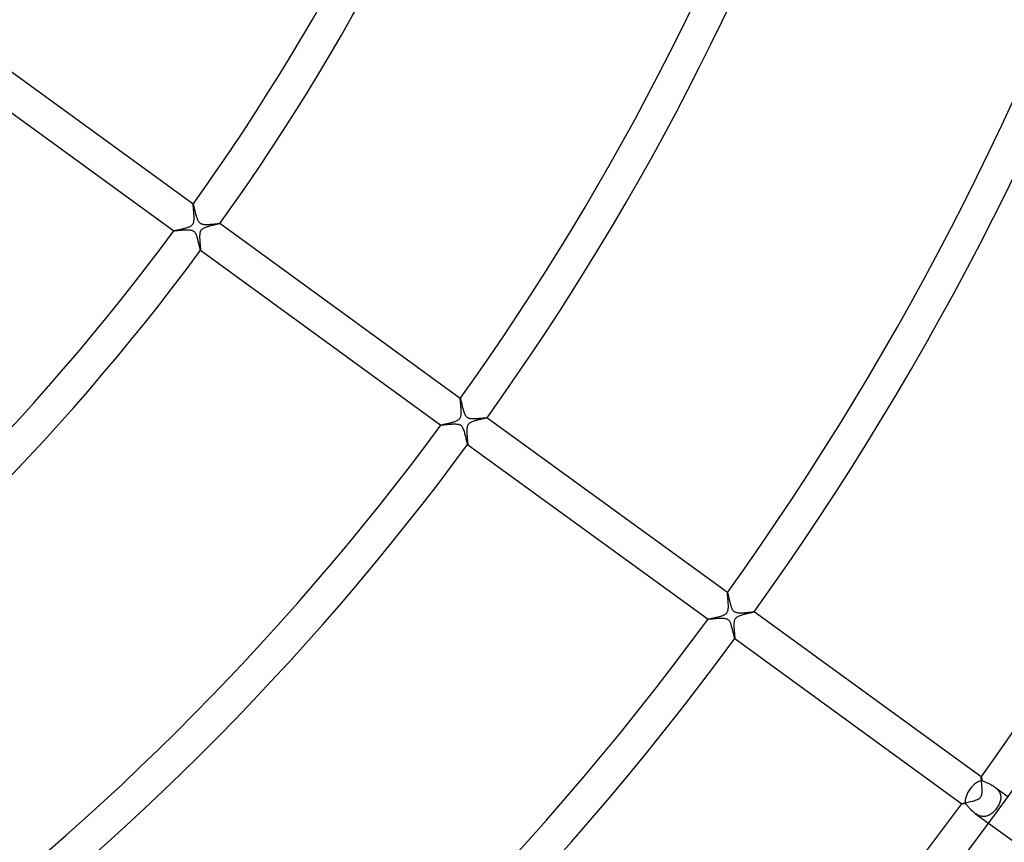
# Model space of a CAD drawing. Header units: millimetres. Extents: x -660 to 660, y -630 to 630.
# Tile 71 of 131: x 205 to 324, y -239 to -139. Entities that reach past the tile are written whole.
import ezdxf

# ---------------------------------------------------------------- set-up
doc = ezdxf.new("R2010")
doc.units = ezdxf.units.MM
doc.layers.add('HIDDEN', color=7, linetype='Continuous')
doc.layers.add('THICK', color=7, linetype='Continuous')

msp = doc.modelspace()

# ---------------------------------------------------------------- linework, layer by layer
at = {"layer": 'HIDDEN'}
for p, q in [((226.08, -161.78), (226.08, -161.78)), ((226.08, -161.78), (226.08, -161.78)), ((226.08, -161.78), (226.08, -161.78)), ((226.08, -161.78), (226.08, -161.78)), ((226.08, -161.78), (226.08, -161.78)), ((226.08, -161.78), (226.08, -161.78)), ((226.08, -161.78), (226.08, -161.79)), ((226.08, -161.79), (226.09, -161.82)), ((226.09, -161.82), (226.1, -161.85)), ((226.1, -161.85), (226.12, -161.9)), ((226.12, -161.9), (226.13, -161.95)), ((226.13, -161.95), (226.15, -162.02)), ((226.15, -162.02), (226.16, -162.1)), ((226.16, -162.1), (226.18, -162.18)), ((226.18, -162.18), (226.2, -162.27)), ((226.2, -162.27), (226.23, -162.37)), ((226.23, -162.37), (226.25, -162.47)), ((226.25, -162.47), (226.27, -162.58)), ((226.27, -162.58), (226.3, -162.68)), ((226.3, -162.68), (226.33, -162.8)), ((226.33, -162.8), (226.35, -162.91)), ((226.35, -162.91), (226.38, -163.02)), ((226.38, -163.02), (226.41, -163.13)), ((226.41, -163.13), (226.45, -163.24)), ((226.45, -163.24), (226.48, -163.35)), ((226.48, -163.35), (226.51, -163.45)), ((226.51, -163.45), (226.55, -163.55)), ((226.55, -163.55), (226.59, -163.65)), ((226.59, -163.65), (226.63, -163.74)), ((226.63, -163.74), (226.67, -163.81)), ((226.67, -163.81), (226.71, -163.88)), ((226.71, -163.88), (226.75, -163.94)), ((226.75, -163.94), (226.79, -163.98)), ((226.79, -163.98), (226.83, -164.02)), ((226.83, -164.02), (226.86, -164.05)), ((226.86, -164.05), (226.91, -164.09)), ((226.91, -164.09), (226.95, -164.11)), ((226.95, -164.11), (227, -164.14)), ((227, -164.14), (227.05, -164.16)), ((227.05, -164.16), (227.11, -164.18)), ((227.11, -164.18), (227.19, -164.2)), ((227.19, -164.2), (227.28, -164.22)), ((227.28, -164.22), (227.38, -164.23)), ((227.38, -164.23), (227.48, -164.24)), ((227.48, -164.24), (227.59, -164.24)), ((227.59, -164.24), (227.7, -164.24)), ((227.7, -164.24), (227.82, -164.24)), ((227.82, -164.24), (227.94, -164.24)), ((227.94, -164.24), (228.06, -164.23)), ((228.06, -164.23), (228.18, -164.22)), ((228.18, -164.22), (228.3, -164.21)), ((228.3, -164.21), (228.41, -164.2)), ((228.41, -164.2), (228.53, -164.19)), ((228.53, -164.19), (228.64, -164.18)), ((228.64, -164.18), (228.75, -164.17)), ((228.75, -164.17), (228.85, -164.16)), ((228.85, -164.16), (228.94, -164.15)), ((228.94, -164.15), (229.03, -164.14)), ((229.03, -164.14), (229.11, -164.14)), ((229.11, -164.14), (229.17, -164.13)), ((229.17, -164.13), (229.23, -164.13)), ((229.23, -164.13), (229.27, -164.13)), ((229.27, -164.13), (229.3, -164.13)), ((229.3, -164.13), (229.31, -164.13)), ((229.31, -164.13), (229.31, -164.13)), ((229.31, -164.13), (229.31, -164.13)), ((229.31, -164.13), (229.31, -164.13)), ((229.31, -164.13), (229.31, -164.13)), ((229.31, -164.13), (229.31, -164.13)), ((229.31, -164.13), (229.31, -164.14)), ((223.73, -165.02), (223.73, -165.02)), ((223.73, -165.02), (223.73, -165.02)), ((223.73, -165.02), (223.73, -165.02)), ((223.73, -165.02), (223.73, -165.02)), ((223.73, -165.02), (223.73, -165.02)), ((223.73, -165.02), (223.73, -165.02)), ((223.74, -165.02), (223.73, -165.02)), ((223.76, -165.02), (223.74, -165.02)), ((223.79, -165.02), (223.76, -165.02)), ((223.83, -165.02), (223.79, -165.02)), ((223.87, -165.02), (223.83, -165.02)), ((223.93, -165.01), (223.87, -165.02)), ((223.99, -165.01), (223.93, -165.01)), ((224.06, -165), (223.99, -165.01)), ((224.14, -165), (224.06, -165)), ((224.22, -164.99), (224.14, -165)), ((224.3, -164.98), (224.22, -164.99)), ((224.39, -164.97), (224.3, -164.98)), ((224.49, -164.97), (224.39, -164.97)), ((224.58, -164.96), (224.49, -164.97)), ((224.68, -164.95), (224.58, -164.96)), ((224.79, -164.94), (224.68, -164.95)), ((224.89, -164.93), (224.79, -164.94)), ((225, -164.93), (224.89, -164.93)), ((225.1, -164.92), (225, -164.93)), ((225.2, -164.92), (225.1, -164.92)), ((225.3, -164.92), (225.2, -164.92)), ((225.4, -164.92), (225.3, -164.92)), ((225.49, -164.92), (225.4, -164.92)), ((225.58, -164.92), (225.49, -164.92)), ((225.67, -164.93), (225.58, -164.92)), ((225.76, -164.94), (225.67, -164.93)), ((225.85, -164.95), (225.76, -164.94)), ((225.94, -164.98), (225.85, -164.95)), ((226.02, -165.01), (225.94, -164.98)), ((226.09, -165.04), (226.02, -165.01)), ((226.16, -165.08), (226.09, -165.04)), ((226.22, -165.13), (226.16, -165.08)), ((226.28, -165.19), (226.22, -165.13)), ((226.33, -165.27), (226.28, -165.19)), ((226.38, -165.35), (226.33, -165.27)), ((226.43, -165.44), (226.38, -165.35)), ((226.47, -165.53), (226.43, -165.44)), ((226.51, -165.63), (226.47, -165.53)), ((226.54, -165.73), (226.51, -165.63)), ((226.58, -165.84), (226.54, -165.73)), ((226.61, -165.95), (226.58, -165.84)), ((226.64, -166.06), (226.61, -165.95)), ((226.67, -166.18), (226.64, -166.06)), ((226.7, -166.29), (226.67, -166.18)), ((226.73, -166.41), (226.7, -166.29)), ((226.76, -166.53), (226.73, -166.41)), ((226.78, -166.64), (226.76, -166.53)), ((226.81, -166.75), (226.78, -166.64)), ((226.83, -166.85), (226.81, -166.75)), ((226.85, -166.95), (226.83, -166.85)), ((226.87, -167.04), (226.85, -166.95)), ((226.89, -167.12), (226.87, -167.04)), ((226.91, -167.19), (226.89, -167.12)), ((226.92, -167.25), (226.91, -167.19)), ((226.93, -167.3), (226.92, -167.25)), ((226.94, -167.33), (226.93, -167.3)), ((226.95, -167.36), (226.94, -167.33)), ((226.96, -167.37), (226.95, -167.36)), ((226.96, -167.37), (226.96, -167.37)), ((226.96, -167.37), (226.96, -167.37)), ((226.96, -167.37), (226.96, -167.37)), ((226.96, -167.37), (226.96, -167.37)), ((226.96, -167.37), (226.96, -167.37)), ((226.96, -167.37), (226.96, -167.37)), ((258.44, -185.3), (258.44, -185.29)), ((258.44, -185.29), (258.44, -185.29)), ((258.44, -185.29), (258.44, -185.3)), ((258.44, -185.3), (258.44, -185.3)), ((258.44, -185.3), (258.44, -185.3)), ((258.44, -185.3), (258.44, -185.3)), ((258.44, -185.3), (258.45, -185.31)), ((258.45, -185.31), (258.46, -185.34)), ((258.46, -185.34), (258.47, -185.38)), ((258.47, -185.38), (258.49, -185.44)), ((258.49, -185.44), (258.5, -185.51)), ((258.5, -185.51), (258.52, -185.59)), ((258.52, -185.59), (258.54, -185.69)), ((258.54, -185.69), (258.57, -185.79)), ((258.57, -185.79), (258.59, -185.91)), ((258.59, -185.91), (258.62, -186.03)), ((258.62, -186.03), (258.65, -186.15)), ((258.65, -186.15), (258.68, -186.28)), ((258.68, -186.28), (258.71, -186.41)), ((258.71, -186.41), (258.75, -186.54)), ((258.75, -186.54), (258.78, -186.66)), ((258.78, -186.66), (258.82, -186.79)), ((258.82, -186.79), (258.85, -186.91)), ((258.85, -186.91), (258.89, -187.02)), ((258.89, -187.02), (258.94, -187.14)), ((258.94, -187.14), (258.98, -187.24)), ((258.98, -187.24), (259.04, -187.34)), ((257.05, -188.46), (256.97, -188.47)), ((257.13, -188.45), (257.05, -188.46)), ((257.21, -188.45), (257.13, -188.45)), ((257.3, -188.44), (257.21, -188.45)), ((257.38, -188.44), (257.3, -188.44)), ((257.47, -188.43), (257.38, -188.44)), ((257.55, -188.43), (257.47, -188.43)), ((257.63, -188.43), (257.55, -188.43)), ((257.72, -188.43), (257.63, -188.43)), ((257.8, -188.43), (257.72, -188.43)), ((257.87, -188.43), (257.8, -188.43)), ((257.95, -188.43), (257.87, -188.43)), ((258.02, -188.44), (257.95, -188.43)), ((258.09, -188.45), (258.02, -188.44)), ((258.16, -188.46), (258.09, -188.45)), ((258.23, -188.47), (258.16, -188.46)), ((259.04, -187.34), (259.09, -187.42)), ((259.09, -187.42), (259.15, -187.49)), ((259.15, -187.49), (259.2, -187.55)), ((259.2, -187.55), (259.26, -187.59)), ((259.26, -187.59), (259.33, -187.63)), ((259.33, -187.63), (259.4, -187.67)), ((259.4, -187.67), (259.47, -187.69)), ((259.47, -187.69), (259.54, -187.71)), ((259.54, -187.71), (259.61, -187.73)), ((259.61, -187.73), (259.68, -187.74)), ((259.68, -187.74), (259.75, -187.74)), ((259.75, -187.74), (259.81, -187.75)), ((259.81, -187.75), (259.88, -187.75)), ((259.88, -187.75), (259.95, -187.75)), ((259.95, -187.75), (260.02, -187.75)), ((260.02, -187.75), (260.09, -187.75)), ((260.09, -187.75), (260.16, -187.75)), ((260.16, -187.75), (260.24, -187.75)), ((260.24, -187.75), (260.32, -187.75)), ((260.32, -187.75), (260.39, -187.74)), ((260.39, -187.74), (260.47, -187.74)), ((260.47, -187.74), (260.55, -187.73)), ((260.55, -187.73), (260.62, -187.73)), ((260.62, -187.73), (260.7, -187.72)), ((260.7, -187.72), (260.77, -187.71)), ((260.77, -187.71), (260.84, -187.71)), ((260.84, -187.71), (260.91, -187.7)), ((260.91, -187.7), (260.98, -187.7)), ((260.98, -187.7), (261.04, -187.69)), ((261.04, -187.69), (261.11, -187.68)), ((261.11, -187.68), (261.17, -187.68)), ((261.17, -187.68), (261.23, -187.67)), ((261.23, -187.67), (261.29, -187.67)), ((261.29, -187.67), (261.34, -187.66)), ((261.34, -187.66), (261.39, -187.66)), ((261.39, -187.66), (261.44, -187.65)), ((261.44, -187.65), (261.48, -187.65)), ((261.48, -187.65), (261.52, -187.65)), ((261.52, -187.65), (261.56, -187.64)), ((261.56, -187.64), (261.59, -187.64)), ((261.59, -187.64), (261.61, -187.64)), ((261.61, -187.64), (261.64, -187.64)), ((261.64, -187.64), (261.65, -187.64)), ((261.65, -187.64), (261.67, -187.64)), ((261.67, -187.64), (261.67, -187.64)), ((261.67, -187.64), (261.67, -187.64)), ((261.67, -187.64), (261.67, -187.65)), ((261.67, -187.64), (261.67, -187.64)), ((261.67, -187.65), (261.67, -187.65)), ((261.67, -187.65), (261.67, -187.65)), ((261.67, -187.65), (261.67, -187.65)), ((256.09, -188.53), (256.09, -188.53)), ((256.09, -188.53), (256.09, -188.53)), ((256.09, -188.53), (256.09, -188.53)), ((256.09, -188.53), (256.09, -188.53)), ((256.09, -188.53), (256.09, -188.53)), ((256.09, -188.53), (256.09, -188.53)), ((256.1, -188.53), (256.09, -188.53)), ((256.11, -188.54), (256.1, -188.53)), ((256.13, -188.54), (256.11, -188.54)), ((256.15, -188.54), (256.13, -188.54)), ((256.19, -188.53), (256.15, -188.54)), ((256.22, -188.53), (256.19, -188.53)), ((256.27, -188.53), (256.22, -188.53)), ((256.31, -188.53), (256.27, -188.53)), ((256.36, -188.52), (256.31, -188.53)), ((256.42, -188.52), (256.36, -188.52)), ((256.48, -188.51), (256.42, -188.52)), ((256.54, -188.51), (256.48, -188.51)), ((256.6, -188.5), (256.54, -188.51)), ((256.67, -188.49), (256.6, -188.5)), ((256.74, -188.49), (256.67, -188.49)), ((256.82, -188.48), (256.74, -188.49)), ((256.89, -188.47), (256.82, -188.48)), ((256.97, -188.47), (256.89, -188.47)), ((258.31, -188.49), (258.23, -188.47)), ((258.38, -188.52), (258.31, -188.49)), ((258.45, -188.55), (258.38, -188.52)), ((258.52, -188.59), (258.45, -188.55)), ((258.58, -188.64), (258.52, -188.59)), ((258.63, -188.7), (258.58, -188.64)), ((258.69, -188.77), (258.63, -188.7)), ((258.74, -188.86), (258.69, -188.77)), ((258.8, -188.96), (258.74, -188.86)), ((258.84, -189.07), (258.8, -188.96)), ((258.89, -189.19), (258.84, -189.07)), ((258.93, -189.31), (258.89, -189.19)), ((258.97, -189.44), (258.93, -189.31)), ((259, -189.57), (258.97, -189.44)), ((259.04, -189.71), (259, -189.57)), ((259.07, -189.84), (259.04, -189.71)), ((259.1, -189.97), (259.07, -189.84)), ((259.13, -190.1), (259.1, -189.97)), ((259.16, -190.23), (259.13, -190.1)), ((259.19, -190.35), (259.16, -190.23)), ((259.21, -190.46), (259.19, -190.35)), ((259.24, -190.56), (259.21, -190.46)), ((259.26, -190.65), (259.24, -190.56)), ((259.27, -190.73), (259.26, -190.65)), ((259.29, -190.79), (259.27, -190.73)), ((259.3, -190.84), (259.29, -190.79)), ((259.31, -190.87), (259.3, -190.84)), ((259.32, -190.88), (259.31, -190.87)), ((259.32, -190.88), (259.32, -190.88)), ((259.32, -190.88), (259.32, -190.88)), ((259.32, -190.88), (259.32, -190.88)), ((259.32, -190.88), (259.32, -190.88)), ((259.32, -190.88), (259.32, -190.88)), ((259.32, -190.88), (259.32, -190.88)), ((290.8, -208.81), (290.8, -208.81)), ((290.8, -208.81), (290.8, -208.81)), ((290.8, -208.81), (290.8, -208.81)), ((290.8, -208.81), (290.8, -208.81)), ((290.8, -208.81), (290.8, -208.81)), ((290.8, -208.81), (290.8, -208.81)), ((290.8, -208.81), (290.81, -208.81)), ((290.81, -208.81), (290.81, -208.82)), ((290.81, -208.82), (290.82, -208.84)), ((290.82, -208.84), (290.82, -208.86)), ((290.82, -208.86), (290.83, -208.88)), ((290.83, -208.88), (290.84, -208.91)), ((290.84, -208.91), (290.85, -208.95)), ((290.85, -208.95), (290.86, -208.99)), ((290.86, -208.99), (290.87, -209.03)), ((290.87, -209.03), (290.88, -209.08)), ((290.88, -209.08), (290.89, -209.13)), ((290.89, -209.13), (290.9, -209.18)), ((290.9, -209.18), (290.91, -209.24)), ((290.91, -209.24), (290.93, -209.3)), ((290.93, -209.3), (290.94, -209.36)), ((290.94, -209.36), (290.96, -209.42)), ((290.96, -209.42), (290.97, -209.49)), ((290.97, -209.49), (290.99, -209.56)), ((290.99, -209.56), (291, -209.63)), ((291, -209.63), (291.02, -209.7)), ((291.02, -209.7), (291.04, -209.77)), ((291.04, -209.77), (291.06, -209.85)), ((291.06, -209.85), (291.07, -209.92)), ((291.07, -209.92), (291.09, -210)), ((291.09, -210), (291.11, -210.08)), ((291.11, -210.08), (291.14, -210.15)), ((291.14, -210.15), (291.16, -210.23)), ((291.16, -210.23), (291.18, -210.3)), ((291.18, -210.3), (291.2, -210.38)), ((291.2, -210.38), (291.22, -210.45)), ((291.22, -210.45), (291.25, -210.52)), ((291.25, -210.52), (291.27, -210.59)), ((291.27, -210.59), (291.3, -210.65)), ((291.3, -210.65), (291.33, -210.71)), ((291.33, -210.71), (291.35, -210.77)), ((291.35, -210.77), (291.39, -210.83)), ((291.39, -210.83), (291.42, -210.89)), ((291.42, -210.89), (291.46, -210.95)), ((291.46, -210.95), (291.51, -211)), ((291.51, -211), (291.55, -211.05)), ((291.55, -211.05), (291.61, -211.09)), ((291.61, -211.09), (291.66, -211.13)), ((288.45, -212.04), (288.45, -212.04)), ((288.45, -212.04), (288.45, -212.04)), ((288.45, -212.04), (288.45, -212.04)), ((288.45, -212.04), (288.45, -212.04)), ((288.45, -212.04), (288.45, -212.04)), ((288.45, -212.04), (288.45, -212.04)), ((288.46, -212.05), (288.45, -212.04)), ((288.49, -212.05), (288.46, -212.05)), ((288.53, -212.05), (288.49, -212.05)), ((288.58, -212.04), (288.53, -212.05)), ((288.64, -212.04), (288.58, -212.04)), ((288.71, -212.03), (288.64, -212.04)), ((288.79, -212.03), (288.71, -212.03)), ((288.88, -212.02), (288.79, -212.03)), ((288.98, -212.01), (288.88, -212.02)), ((289.08, -212), (288.98, -212.01)), ((289.19, -211.99), (289.08, -212)), ((289.3, -211.98), (289.19, -211.99)), ((289.41, -211.97), (289.3, -211.98)), ((289.53, -211.96), (289.41, -211.97)), ((289.65, -211.96), (289.53, -211.96)), ((289.76, -211.95), (289.65, -211.96)), ((289.88, -211.94), (289.76, -211.95)), ((289.99, -211.94), (289.88, -211.94)), ((290.11, -211.94), (289.99, -211.94)), ((290.22, -211.94), (290.11, -211.94)), ((290.32, -211.94), (290.22, -211.94)), ((290.42, -211.95), (290.32, -211.94)), ((290.52, -211.97), (290.42, -211.95)), ((290.6, -211.99), (290.52, -211.97)), ((290.67, -212.01), (290.6, -211.99)), ((290.73, -212.03), (290.67, -212.01)), ((290.78, -212.05), (290.73, -212.03)), ((290.83, -212.08), (290.78, -212.05)), ((290.87, -212.1), (290.83, -212.08)), ((290.92, -212.14), (290.87, -212.1)), ((290.95, -212.17), (290.92, -212.14)), ((290.99, -212.21), (290.95, -212.17)), ((291.03, -212.26), (290.99, -212.21)), ((291.07, -212.32), (291.03, -212.26)), ((291.11, -212.39), (291.07, -212.32)), ((291.66, -211.13), (291.73, -211.16)), ((291.73, -211.16), (291.8, -211.19)), ((291.8, -211.19), (291.88, -211.22)), ((291.88, -211.22), (291.98, -211.24)), ((291.98, -211.24), (292.09, -211.25)), ((292.09, -211.25), (292.21, -211.26)), ((292.21, -211.26), (292.33, -211.27)), ((292.33, -211.27), (292.46, -211.26)), ((292.46, -211.26), (292.59, -211.26)), ((292.59, -211.26), (292.72, -211.26)), ((292.72, -211.26), (292.85, -211.25)), ((292.85, -211.25), (292.98, -211.24)), ((292.98, -211.24), (293.12, -211.23)), ((293.12, -211.23), (293.24, -211.22)), ((293.24, -211.22), (293.37, -211.2)), ((293.37, -211.2), (293.49, -211.19)), ((293.49, -211.19), (293.6, -211.18)), ((293.6, -211.18), (293.7, -211.17)), ((293.7, -211.17), (293.79, -211.16)), ((293.79, -211.16), (293.87, -211.16)), ((293.87, -211.16), (293.94, -211.15)), ((293.94, -211.15), (293.98, -211.15)), ((293.98, -211.15), (294.02, -211.15)), ((294.02, -211.15), (294.03, -211.16)), ((294.03, -211.16), (294.03, -211.16)), ((294.03, -211.16), (294.03, -211.16)), ((294.03, -211.16), (294.03, -211.16)), ((294.03, -211.16), (294.03, -211.16)), ((294.03, -211.16), (294.03, -211.16)), ((294.03, -211.16), (294.03, -211.16)), ((291.16, -212.47), (291.11, -212.39)), ((291.2, -212.56), (291.16, -212.47)), ((291.23, -212.66), (291.2, -212.56)), ((291.27, -212.77), (291.23, -212.66)), ((291.31, -212.88), (291.27, -212.77)), ((291.34, -213), (291.31, -212.88)), ((291.37, -213.11), (291.34, -213)), ((291.4, -213.23), (291.37, -213.11)), ((291.43, -213.35), (291.4, -213.23)), ((291.46, -213.47), (291.43, -213.35)), ((291.49, -213.58), (291.46, -213.47)), ((291.51, -213.69), (291.49, -213.58)), ((291.53, -213.8), (291.51, -213.69)), ((291.56, -213.89), (291.53, -213.8)), ((291.58, -213.99), (291.56, -213.89)), ((291.6, -214.07), (291.58, -213.99)), ((291.61, -214.15), (291.6, -214.07)), ((291.63, -214.22), (291.61, -214.15)), ((291.64, -214.27), (291.63, -214.22)), ((291.66, -214.32), (291.64, -214.27)), ((291.67, -214.36), (291.66, -214.32)), ((291.68, -214.38), (291.67, -214.36)), ((291.68, -214.39), (291.68, -214.38)), ((291.69, -214.39), (291.68, -214.39)), ((291.68, -214.39), (291.68, -214.39)), ((291.68, -214.39), (291.68, -214.39)), ((291.68, -214.39), (291.68, -214.39)), ((291.68, -214.39), (291.68, -214.39)), ((291.69, -214.39), (291.69, -214.39)), ((321.54, -231.14), (321.55, -231.15)), ((321.54, -231.14), (321.54, -231.14)), ((321.54, -231.14), (321.54, -231.14)), ((321.54, -231.14), (321.54, -231.14)), ((321.54, -231.14), (321.54, -231.14)), ((321.54, -231.14), (321.54, -231.14)), ((321.54, -231.14), (321.54, -231.14)), ((321.55, -231.15), (321.55, -231.16)), ((321.55, -231.16), (321.56, -231.17)), ((321.56, -231.17), (321.56, -231.19)), ((321.56, -231.19), (321.57, -231.21)), ((321.57, -231.21), (321.58, -231.23)), ((321.58, -231.23), (321.58, -231.26)), ((321.58, -231.26), (321.59, -231.3)), ((321.59, -231.3), (321.6, -231.33)), ((321.6, -231.33), (321.61, -231.37)), ((321.61, -231.37), (321.62, -231.41)), ((321.62, -231.41), (321.63, -231.46)), ((321.63, -231.46), (321.64, -231.51)), ((321.64, -231.51), (321.65, -231.56)), ((321.65, -231.56), (321.72, -231.6)), ((321.72, -231.6), (321.79, -231.64)), ((321.79, -231.64), (321.88, -231.68)), ((321.88, -231.68), (321.97, -231.72)), ((321.97, -231.72), (322.06, -231.76)), ((322.06, -231.76), (322.16, -231.8)), ((322.16, -231.8), (322.27, -231.84)), ((322.27, -231.84), (322.38, -231.89)), ((322.38, -231.89), (322.49, -231.94)), ((322.49, -231.94), (322.6, -231.99)), ((322.6, -231.99), (322.71, -232.05)), ((322.71, -232.05), (322.83, -232.11)), ((322.83, -232.11), (322.94, -232.17)), ((322.94, -232.17), (323.05, -232.24)), ((323.05, -232.24), (323.16, -232.32)), ((323.16, -232.32), (323.26, -232.4)), ((323.16, -232.32), (324.78, -233.49)), ((323.26, -232.4), (323.36, -232.48)), ((323.36, -232.48), (323.45, -232.57)), ((323.45, -232.57), (323.54, -232.66)), ((323.54, -232.66), (323.61, -232.75)), ((323.61, -232.75), (323.68, -232.85)), ((323.68, -232.85), (323.74, -232.96)), ((323.74, -232.96), (323.79, -233.06)), ((323.79, -233.06), (323.83, -233.17)), ((323.83, -233.17), (323.86, -233.28)), ((323.86, -233.28), (323.88, -233.39)), ((323.88, -233.39), (323.9, -233.5)), ((323.9, -233.73), (323.88, -233.84)), ((323.9, -233.5), (323.9, -233.62)), ((323.9, -233.62), (323.9, -233.73)), ((319.2, -234.38), (319.19, -234.38)), ((319.19, -234.38), (319.19, -234.38)), ((319.19, -234.38), (319.19, -234.38)), ((319.19, -234.38), (319.19, -234.38)), ((319.19, -234.38), (319.19, -234.38)), ((319.19, -234.38), (319.19, -234.38)), ((319.19, -234.38), (319.19, -234.38)), ((319.22, -234.38), (319.2, -234.38)), ((319.24, -234.38), (319.22, -234.38)), ((319.28, -234.38), (319.24, -234.38)), ((319.32, -234.38), (319.28, -234.38)), ((319.37, -234.38), (319.32, -234.38)), ((319.42, -234.37), (319.37, -234.38)), ((319.48, -234.37), (319.42, -234.37)), ((319.55, -234.36), (319.48, -234.37)), ((319.62, -234.36), (319.55, -234.36)), ((319.68, -234.41), (319.62, -234.36)), ((319.75, -234.47), (319.68, -234.41)), ((319.81, -234.54), (319.75, -234.47)), ((319.88, -234.62), (319.81, -234.54)), ((319.95, -234.7), (319.88, -234.62)), ((320.02, -234.78), (319.95, -234.7)), ((320.1, -234.86), (320.02, -234.78)), ((320.17, -234.95), (320.1, -234.86)), ((320.25, -235.04), (320.17, -234.95)), ((323.39, -234.96), (323.32, -235.06)), ((323.46, -234.85), (323.39, -234.96)), ((323.53, -234.74), (323.46, -234.85)), ((323.6, -234.63), (323.53, -234.74)), ((323.66, -234.52), (323.6, -234.63)), ((323.71, -234.41), (323.66, -234.52)), ((323.76, -234.3), (323.71, -234.41)), ((323.8, -234.18), (323.76, -234.3)), ((323.84, -234.07), (323.8, -234.18)), ((323.86, -233.96), (323.84, -234.07)), ((323.88, -233.84), (323.86, -233.96)), ((320.34, -235.13), (320.25, -235.04)), ((320.42, -235.22), (320.34, -235.13)), ((320.51, -235.31), (320.42, -235.22)), ((320.61, -235.39), (320.51, -235.31)), ((320.71, -235.48), (320.61, -235.39)), ((320.81, -235.55), (320.71, -235.48)), ((320.91, -235.62), (320.81, -235.55)), ((320.81, -235.56), (322.43, -236.73)), ((321.02, -235.69), (320.91, -235.62)), ((321.12, -235.75), (321.02, -235.69)), ((321.23, -235.8), (321.12, -235.75)), ((321.34, -235.84), (321.23, -235.8)), ((321.45, -235.88), (321.34, -235.84)), ((321.57, -235.9), (321.45, -235.88)), ((321.68, -235.92), (321.57, -235.9)), ((321.79, -235.93), (321.68, -235.92)), ((321.9, -235.93), (321.79, -235.93)), ((322.01, -235.92), (321.9, -235.93)), ((322.11, -235.9), (322.01, -235.92)), ((322.22, -235.87), (322.11, -235.9)), ((322.32, -235.84), (322.22, -235.87)), ((322.42, -235.8), (322.32, -235.84)), ((322.52, -235.75), (322.42, -235.8)), ((322.62, -235.7), (322.52, -235.75)), ((322.72, -235.63), (322.62, -235.7)), ((322.81, -235.57), (322.72, -235.63)), ((322.9, -235.49), (322.81, -235.57)), ((322.99, -235.41), (322.9, -235.49)), ((323.07, -235.33), (322.99, -235.41)), ((323.16, -235.24), (323.07, -235.33)), ((323.24, -235.15), (323.16, -235.24)), ((323.32, -235.06), (323.24, -235.15))]:
    msp.add_line(p, q, dxfattribs=at)
for start_param, end_param in [(-2.614487, -1.570796), (-1.570796, -0.527105)]:
    msp.add_ellipse((321.11, -233.3), major_axis=(-1.18, -1.62), ratio=0.580131, start_param=start_param, end_param=end_param, dxfattribs=at)
at = {"layer": 'THICK'}
for p, q in [((226.08, -161.78), (196.95, -140.62)), ((194.6, -143.86), (223.73, -165.02)), ((226.07, -161.79), (226.08, -161.78)), ((226.07, -161.82), (226.07, -161.79)), ((226.07, -161.85), (226.07, -161.82)), ((226.07, -161.89), (226.07, -161.85)), ((226.08, -161.94), (226.07, -161.89)), ((226.08, -162), (226.08, -161.94)), ((226.09, -162.07), (226.08, -162)), ((226.1, -162.15), (226.09, -162.07)), ((226.1, -162.23), (226.1, -162.15)), ((226.11, -162.32), (226.1, -162.23)), ((226.12, -162.41), (226.11, -162.32)), ((226.13, -162.51), (226.12, -162.41)), ((226.14, -162.61), (226.13, -162.51)), ((226.15, -162.72), (226.14, -162.61)), ((226.16, -162.82), (226.15, -162.72)), ((226.17, -162.93), (226.16, -162.82)), ((226.17, -163.04), (226.17, -162.93)), ((226.18, -163.15), (226.17, -163.04)), ((226.18, -163.26), (226.18, -163.15)), ((226.19, -163.36), (226.18, -163.26)), ((226.19, -163.46), (226.19, -163.36)), ((225.26, -164.63), (225.35, -164.61)), ((225.35, -164.61), (225.44, -164.58)), ((225.44, -164.58), (225.52, -164.55)), ((225.52, -164.55), (225.6, -164.51)), ((225.6, -164.51), (225.68, -164.48)), ((225.68, -164.48), (225.76, -164.43)), ((225.76, -164.43), (225.84, -164.39)), ((225.84, -164.39), (225.91, -164.33)), ((225.91, -164.33), (225.97, -164.27)), ((225.97, -164.27), (226.03, -164.2)), ((226.03, -164.2), (226.08, -164.12)), ((226.08, -164.12), (226.11, -164.03)), ((226.11, -164.03), (226.14, -163.94)), ((226.14, -163.94), (226.16, -163.84)), ((226.16, -163.84), (226.17, -163.75)), ((226.17, -163.75), (226.18, -163.65)), ((226.18, -163.65), (226.19, -163.55)), ((226.19, -163.55), (226.19, -163.46)), ((227.55, -164.61), (227.45, -164.64)), ((227.64, -164.57), (227.55, -164.61)), ((227.74, -164.54), (227.64, -164.57)), ((227.84, -164.51), (227.74, -164.54)), ((227.94, -164.48), (227.84, -164.51)), ((228.05, -164.45), (227.94, -164.48)), ((228.16, -164.42), (228.05, -164.45)), ((228.26, -164.39), (228.16, -164.42)), ((228.37, -164.37), (228.26, -164.39)), ((228.47, -164.34), (228.37, -164.37)), ((228.57, -164.32), (228.47, -164.34)), ((228.66, -164.3), (228.57, -164.32)), ((228.75, -164.28), (228.66, -164.3)), ((228.84, -164.26), (228.75, -164.28)), ((228.92, -164.24), (228.84, -164.26)), ((228.99, -164.22), (228.92, -164.24)), ((229.06, -164.21), (228.99, -164.22)), ((229.12, -164.19), (229.06, -164.21)), ((229.17, -164.18), (229.12, -164.19)), ((229.22, -164.17), (229.17, -164.18)), ((229.26, -164.16), (229.22, -164.17)), ((229.28, -164.15), (229.26, -164.16)), ((229.3, -164.14), (229.28, -164.15)), ((229.31, -164.14), (229.3, -164.14)), ((258.44, -185.3), (229.31, -164.13)), ((223.73, -165.01), (223.75, -165)), ((223.73, -165.02), (223.73, -165.01)), ((223.75, -165), (223.78, -165)), ((223.78, -165), (223.81, -164.99)), ((223.81, -164.99), (223.85, -164.98)), ((223.85, -164.98), (223.9, -164.96)), ((223.9, -164.96), (223.96, -164.95)), ((223.96, -164.95), (224.02, -164.94)), ((224.02, -164.94), (224.09, -164.92)), ((224.09, -164.92), (224.16, -164.9)), ((224.16, -164.9), (224.24, -164.89)), ((224.24, -164.89), (224.33, -164.87)), ((224.33, -164.87), (224.41, -164.85)), ((224.41, -164.85), (224.5, -164.83)), ((224.5, -164.83), (224.6, -164.81)), ((224.6, -164.81), (224.69, -164.79)), ((224.69, -164.79), (224.79, -164.76)), ((224.79, -164.76), (224.88, -164.74)), ((224.88, -164.74), (224.98, -164.71)), ((224.98, -164.71), (225.07, -164.69)), ((225.07, -164.69), (225.17, -164.66)), ((225.17, -164.66), (225.26, -164.63)), ((226.87, -165.51), (226.86, -165.6)), ((226.86, -165.6), (226.86, -165.69)), ((226.86, -165.69), (226.86, -165.78)), ((226.86, -165.78), (226.86, -165.88)), ((226.88, -165.34), (226.87, -165.42)), ((226.87, -165.42), (226.87, -165.51)), ((226.9, -165.26), (226.88, -165.34)), ((226.92, -165.18), (226.9, -165.26)), ((226.94, -165.11), (226.92, -165.18)), ((226.98, -165.03), (226.94, -165.11)), ((227.02, -164.96), (226.98, -165.03)), ((227.07, -164.9), (227.02, -164.96)), ((227.12, -164.84), (227.07, -164.9)), ((227.19, -164.79), (227.12, -164.84)), ((227.27, -164.74), (227.19, -164.79)), ((227.36, -164.69), (227.27, -164.74)), ((227.45, -164.64), (227.36, -164.69)), ((226.86, -165.88), (226.87, -165.98)), ((226.87, -165.98), (226.87, -166.08)), ((226.87, -166.08), (226.88, -166.18)), ((226.88, -166.18), (226.88, -166.28)), ((226.88, -166.28), (226.89, -166.39)), ((226.89, -166.39), (226.9, -166.49)), ((226.9, -166.49), (226.91, -166.59)), ((226.91, -166.59), (226.92, -166.68)), ((226.92, -166.68), (226.92, -166.77)), ((226.92, -166.77), (226.93, -166.86)), ((226.93, -166.86), (226.94, -166.94)), ((226.94, -166.94), (226.95, -167.01)), ((226.95, -167.01), (226.95, -167.08)), ((226.95, -167.08), (226.96, -167.14)), ((226.96, -167.14), (226.96, -167.19)), ((226.96, -167.19), (226.96, -167.24)), ((226.96, -167.24), (226.97, -167.28)), ((226.97, -167.36), (226.96, -167.37)), ((226.96, -167.37), (256.09, -188.53)), ((226.97, -167.28), (226.97, -167.32)), ((226.97, -167.32), (226.97, -167.34)), ((226.97, -167.34), (226.97, -167.36)), ((258.43, -185.31), (258.44, -185.3)), ((258.43, -185.34), (258.43, -185.31)), ((258.43, -185.38), (258.43, -185.34)), ((258.44, -185.43), (258.43, -185.38)), ((258.44, -185.5), (258.44, -185.43)), ((258.45, -185.57), (258.44, -185.5)), ((258.46, -185.66), (258.45, -185.57)), ((258.47, -185.76), (258.46, -185.66)), ((258.48, -185.86), (258.47, -185.76)), ((258.49, -185.97), (258.48, -185.86)), ((258.5, -186.09), (258.49, -185.97)), ((258.51, -186.22), (258.5, -186.09)), ((258.52, -186.35), (258.51, -186.22)), ((258.53, -186.49), (258.52, -186.35)), ((258.54, -186.62), (258.53, -186.49)), ((258.53, -187.32), (258.54, -187.22)), ((258.54, -186.74), (258.54, -186.62)), ((258.55, -186.87), (258.54, -186.74)), ((258.54, -187.22), (258.55, -187.1)), ((258.55, -186.99), (258.55, -186.87)), ((258.55, -187.1), (258.55, -186.99)), ((256.31, -188.46), (256.36, -188.45)), ((256.36, -188.45), (256.41, -188.44)), ((256.41, -188.44), (256.46, -188.43)), ((256.46, -188.43), (256.52, -188.42)), ((256.52, -188.42), (256.58, -188.4)), ((256.58, -188.4), (256.64, -188.39)), ((256.64, -188.39), (256.71, -188.38)), ((256.71, -188.38), (256.77, -188.36)), ((256.77, -188.36), (256.84, -188.34)), ((256.84, -188.34), (256.92, -188.33)), ((256.92, -188.33), (256.99, -188.31)), ((256.99, -188.31), (257.07, -188.29)), ((257.07, -188.29), (257.14, -188.28)), ((257.14, -188.28), (257.22, -188.26)), ((257.22, -188.26), (257.3, -188.24)), ((257.3, -188.24), (257.38, -188.21)), ((257.38, -188.21), (257.46, -188.19)), ((257.46, -188.19), (257.54, -188.17)), ((257.54, -188.17), (257.62, -188.15)), ((257.62, -188.15), (257.7, -188.12)), ((257.7, -188.12), (257.77, -188.1)), ((257.77, -188.1), (257.84, -188.07)), ((257.84, -188.07), (257.91, -188.04)), ((257.91, -188.04), (257.99, -188.01)), ((257.99, -188.01), (258.06, -187.98)), ((258.06, -187.98), (258.12, -187.94)), ((258.12, -187.94), (258.19, -187.9)), ((258.19, -187.9), (258.25, -187.86)), ((258.25, -187.86), (258.3, -187.82)), ((258.3, -187.82), (258.35, -187.77)), ((258.35, -187.77), (258.39, -187.72)), ((258.39, -187.72), (258.42, -187.66)), ((258.42, -187.66), (258.46, -187.59)), ((258.46, -187.59), (258.49, -187.51)), ((258.49, -187.51), (258.51, -187.42)), ((258.51, -187.42), (258.53, -187.32)), ((259.42, -188.42), (259.38, -188.47)), ((259.46, -188.38), (259.42, -188.42)), ((259.51, -188.33), (259.46, -188.38)), ((259.56, -188.29), (259.51, -188.33)), ((259.62, -188.25), (259.56, -188.29)), ((259.68, -188.22), (259.62, -188.25)), ((259.75, -188.18), (259.68, -188.22)), ((259.81, -188.16), (259.75, -188.18)), ((259.88, -188.13), (259.81, -188.16)), ((259.94, -188.1), (259.88, -188.13)), ((260.01, -188.08), (259.94, -188.1)), ((260.08, -188.06), (260.01, -188.08)), ((260.15, -188.03), (260.08, -188.06)), ((260.23, -188.01), (260.15, -188.03)), ((260.3, -187.99), (260.23, -188.01)), ((260.38, -187.97), (260.3, -187.99)), ((260.45, -187.95), (260.38, -187.97)), ((260.53, -187.93), (260.45, -187.95)), ((260.6, -187.91), (260.53, -187.93)), ((260.68, -187.89), (260.6, -187.91)), ((260.75, -187.87), (260.68, -187.89)), ((260.82, -187.86), (260.75, -187.87)), ((260.89, -187.84), (260.82, -187.86)), ((260.96, -187.82), (260.89, -187.84)), ((261.03, -187.81), (260.96, -187.82)), ((261.09, -187.8), (261.03, -187.81)), ((261.15, -187.78), (261.09, -187.8)), ((261.21, -187.77), (261.15, -187.78)), ((261.27, -187.75), (261.21, -187.77)), ((261.32, -187.74), (261.27, -187.75)), ((261.37, -187.73), (261.32, -187.74)), ((261.42, -187.72), (261.37, -187.73)), ((261.46, -187.71), (261.42, -187.72)), ((261.5, -187.7), (261.46, -187.71)), ((261.54, -187.69), (261.5, -187.7)), ((261.57, -187.68), (261.54, -187.69)), ((261.6, -187.67), (261.57, -187.68)), ((261.62, -187.67), (261.6, -187.67)), ((261.64, -187.66), (261.62, -187.67)), ((261.66, -187.66), (261.64, -187.66)), ((261.67, -187.65), (261.66, -187.66)), ((290.8, -208.81), (261.67, -187.64)), ((261.67, -187.65), (261.67, -187.65)), ((256.09, -188.53), (256.09, -188.52)), ((256.09, -188.52), (256.1, -188.52)), ((256.1, -188.52), (256.12, -188.51)), ((256.12, -188.51), (256.14, -188.51)), ((256.14, -188.51), (256.16, -188.5)), ((256.16, -188.5), (256.19, -188.49)), ((256.19, -188.49), (256.23, -188.48)), ((256.23, -188.48), (256.27, -188.47)), ((256.27, -188.47), (256.31, -188.46)), ((259.23, -189.02), (259.22, -189.13)), ((259.22, -189.13), (259.22, -189.24)), ((259.22, -189.24), (259.22, -189.35)), ((259.22, -189.35), (259.23, -189.47)), ((259.24, -188.92), (259.23, -189.02)), ((259.23, -189.47), (259.23, -189.59)), ((259.23, -189.59), (259.24, -189.71)), ((259.25, -188.83), (259.24, -188.92)), ((259.27, -188.74), (259.25, -188.83)), ((259.29, -188.65), (259.27, -188.74)), ((259.32, -188.58), (259.29, -188.65)), ((259.35, -188.52), (259.32, -188.58)), ((259.38, -188.47), (259.35, -188.52)), ((259.24, -189.71), (259.25, -189.83)), ((259.25, -189.83), (259.26, -189.95)), ((259.26, -189.95), (259.27, -190.07)), ((259.27, -190.07), (259.28, -190.18)), ((259.28, -190.18), (259.29, -190.29)), ((259.29, -190.29), (259.29, -190.39)), ((259.29, -190.39), (259.3, -190.48)), ((259.3, -190.48), (259.31, -190.56)), ((259.31, -190.56), (259.32, -190.64)), ((259.32, -190.64), (259.32, -190.7)), ((259.32, -190.7), (259.33, -190.76)), ((259.33, -190.76), (259.33, -190.81)), ((259.33, -190.81), (259.33, -190.84)), ((259.33, -190.84), (259.33, -190.87)), ((259.33, -190.87), (259.32, -190.88)), ((259.32, -190.88), (288.45, -212.04)), ((290.79, -208.83), (290.8, -208.81)), ((290.79, -208.85), (290.79, -208.83)), ((290.79, -208.87), (290.79, -208.85)), ((290.8, -208.91), (290.79, -208.87)), ((290.8, -208.81), (290.8, -208.81)), ((290.8, -208.94), (290.8, -208.91)), ((290.8, -208.98), (290.8, -208.94)), ((290.81, -209.03), (290.8, -208.98)), ((290.81, -209.08), (290.81, -209.03)), ((290.81, -209.14), (290.81, -209.08)), ((290.82, -209.2), (290.81, -209.14)), ((290.83, -209.26), (290.82, -209.2)), ((290.83, -209.33), (290.83, -209.26)), ((290.84, -209.4), (290.83, -209.33)), ((290.85, -209.47), (290.84, -209.4)), ((290.85, -209.55), (290.85, -209.47)), ((290.86, -209.62), (290.85, -209.55)), ((290.87, -209.7), (290.86, -209.62)), ((290.87, -209.79), (290.87, -209.7)), ((290.88, -209.87), (290.87, -209.79)), ((290.89, -209.95), (290.88, -209.87)), ((290.77, -211.19), (290.81, -211.12)), ((290.81, -211.12), (290.84, -211.05)), ((290.84, -211.05), (290.86, -210.98)), ((290.86, -210.98), (290.87, -210.91)), ((290.87, -210.91), (290.89, -210.83)), ((290.89, -210.04), (290.89, -209.95)), ((290.9, -210.13), (290.89, -210.04)), ((290.89, -210.83), (290.9, -210.76)), ((290.9, -210.21), (290.9, -210.13)), ((290.91, -210.3), (290.9, -210.21)), ((290.9, -210.69), (290.91, -210.61)), ((290.9, -210.76), (290.9, -210.69)), ((290.91, -210.38), (290.91, -210.3)), ((290.91, -210.46), (290.91, -210.38)), ((290.91, -210.54), (290.91, -210.46)), ((290.91, -210.61), (290.91, -210.54)), ((288.45, -212.04), (288.46, -212.03)), ((288.46, -212.03), (288.49, -212.02)), ((288.49, -212.02), (288.54, -212.01)), ((288.54, -212.01), (288.59, -211.99)), ((288.59, -211.99), (288.67, -211.98)), ((288.67, -211.98), (288.75, -211.96)), ((288.75, -211.96), (288.84, -211.94)), ((288.84, -211.94), (288.95, -211.91)), ((288.95, -211.91), (289.06, -211.89)), ((289.06, -211.89), (289.18, -211.86)), ((289.18, -211.86), (289.3, -211.83)), ((289.3, -211.83), (289.43, -211.8)), ((289.43, -211.8), (289.57, -211.77)), ((289.57, -211.77), (289.7, -211.74)), ((289.7, -211.74), (289.84, -211.7)), ((289.84, -211.7), (289.98, -211.66)), ((289.98, -211.66), (290.12, -211.61)), ((290.12, -211.61), (290.25, -211.57)), ((290.25, -211.57), (290.37, -211.51)), ((290.37, -211.51), (290.48, -211.46)), ((290.48, -211.46), (290.56, -211.41)), ((290.56, -211.41), (290.63, -211.36)), ((290.63, -211.36), (290.68, -211.31)), ((290.68, -211.31), (290.73, -211.25)), ((290.73, -211.25), (290.77, -211.19)), ((291.63, -212.24), (291.61, -212.33)), ((291.65, -212.16), (291.63, -212.24)), ((291.69, -212.08), (291.65, -212.16)), ((291.73, -212), (291.69, -212.08)), ((291.78, -211.93), (291.73, -212)), ((291.85, -211.87), (291.78, -211.93)), ((291.92, -211.8), (291.85, -211.87)), ((292.01, -211.74), (291.92, -211.8)), ((292.11, -211.69), (292.01, -211.74)), ((292.21, -211.65), (292.11, -211.69)), ((292.32, -211.61), (292.21, -211.65)), ((292.42, -211.57), (292.32, -211.61)), ((292.53, -211.54), (292.42, -211.57)), ((292.65, -211.5), (292.53, -211.54)), ((292.77, -211.47), (292.65, -211.5)), ((292.89, -211.44), (292.77, -211.47)), ((293.01, -211.41), (292.89, -211.44)), ((293.12, -211.38), (293.01, -211.41)), ((293.23, -211.36), (293.12, -211.38)), ((293.34, -211.33), (293.23, -211.36)), ((293.45, -211.31), (293.34, -211.33)), ((293.54, -211.29), (293.45, -211.31)), ((293.63, -211.27), (293.54, -211.29)), ((293.72, -211.25), (293.63, -211.27)), ((293.79, -211.23), (293.72, -211.25)), ((293.86, -211.21), (293.79, -211.23)), ((293.92, -211.2), (293.86, -211.21)), ((293.97, -211.18), (293.92, -211.2)), ((294, -211.17), (293.97, -211.18)), ((294.02, -211.17), (294, -211.17)), ((294.03, -211.16), (294.02, -211.17)), ((321.54, -231.14), (294.03, -211.16)), ((291.59, -212.5), (291.58, -212.59)), ((291.58, -212.59), (291.58, -212.69)), ((291.58, -212.69), (291.58, -212.78)), ((291.58, -212.78), (291.58, -212.88)), ((291.58, -212.88), (291.59, -212.98)), ((291.6, -212.42), (291.59, -212.5)), ((291.59, -212.98), (291.59, -213.08)), ((291.59, -213.08), (291.6, -213.18)), ((291.61, -212.33), (291.6, -212.42)), ((291.6, -213.18), (291.6, -213.28)), ((291.6, -213.28), (291.61, -213.38)), ((291.61, -213.38), (291.62, -213.48)), ((291.62, -213.48), (291.63, -213.58)), ((291.63, -213.58), (291.64, -213.67)), ((291.64, -213.67), (291.64, -213.76)), ((291.64, -213.76), (291.65, -213.85)), ((291.65, -213.85), (291.66, -213.93)), ((291.66, -213.93), (291.67, -214.01)), ((291.67, -214.01), (291.67, -214.08)), ((291.67, -214.08), (291.68, -214.14)), ((291.68, -214.14), (291.68, -214.2)), ((291.68, -214.2), (291.69, -214.25)), ((291.68, -214.39), (319.19, -234.38)), ((291.69, -214.25), (291.69, -214.3)), ((291.69, -214.3), (291.69, -214.34)), ((291.69, -214.34), (291.69, -214.36)), ((291.69, -214.36), (291.69, -214.38)), ((291.69, -214.38), (291.69, -214.39)), ((321.54, -231.15), (321.54, -231.14)), ((321.54, -231.16), (321.54, -231.15)), ((321.54, -231.18), (321.54, -231.16)), ((321.54, -231.2), (321.54, -231.18)), ((321.54, -231.23), (321.54, -231.2)), ((321.54, -231.27), (321.54, -231.23)), ((321.54, -231.31), (321.54, -231.27)), ((321.55, -231.35), (321.54, -231.31)), ((321.55, -231.4), (321.55, -231.35)), ((321.56, -231.45), (321.55, -231.4)), ((321.56, -231.5), (321.56, -231.45)), ((321.57, -231.56), (321.56, -231.5)), ((321.57, -231.62), (321.57, -231.56)), ((321.58, -231.69), (321.57, -231.62)), ((321.58, -231.76), (321.58, -231.69)), ((321.59, -231.83), (321.58, -231.76)), ((321.6, -231.9), (321.59, -231.83)), ((321.6, -231.98), (321.6, -231.9)), ((321.61, -232.05), (321.6, -231.98)), ((321.62, -232.13), (321.61, -232.05)), ((321.62, -232.21), (321.62, -232.13)), ((321.63, -232.29), (321.62, -232.21)), ((321.64, -232.38), (321.63, -232.29)), ((321.64, -232.46), (321.64, -232.38)), ((321.65, -232.54), (321.64, -232.46)), ((321.65, -232.62), (321.65, -232.54)), ((321.19, -233.81), (321.28, -233.76)), ((321.28, -233.76), (321.35, -233.71)), ((321.35, -233.71), (321.41, -233.66)), ((321.41, -233.66), (321.46, -233.6)), ((321.46, -233.6), (321.5, -233.55)), ((321.5, -233.55), (321.54, -233.48)), ((321.54, -233.48), (321.57, -233.42)), ((321.57, -233.42), (321.59, -233.35)), ((321.59, -233.35), (321.61, -233.28)), ((321.61, -233.28), (321.62, -233.21)), ((321.62, -233.21), (321.63, -233.14)), ((321.63, -233.14), (321.64, -233.07)), ((321.64, -233.07), (321.65, -233)), ((321.65, -232.7), (321.65, -232.62)), ((321.65, -232.78), (321.65, -232.7)), ((321.65, -232.85), (321.65, -232.78)), ((321.65, -232.93), (321.65, -232.85)), ((321.65, -233), (321.65, -232.93)), ((319.19, -234.38), (319.21, -234.37)), ((319.21, -234.37), (319.25, -234.36)), ((319.25, -234.36), (319.3, -234.34)), ((319.3, -234.34), (319.38, -234.32)), ((319.38, -234.32), (319.47, -234.3)), ((319.47, -234.3), (319.57, -234.28)), ((319.57, -234.28), (319.69, -234.25)), ((319.69, -234.25), (319.82, -234.22)), ((319.82, -234.22), (319.95, -234.19)), ((319.95, -234.19), (320.1, -234.16)), ((320.1, -234.16), (320.25, -234.12)), ((320.25, -234.12), (320.4, -234.08)), ((320.4, -234.08), (320.54, -234.05)), ((320.54, -234.05), (320.69, -234.01)), ((320.69, -234.01), (320.82, -233.96)), ((320.82, -233.96), (320.96, -233.92)), ((320.96, -233.92), (321.08, -233.87)), ((321.08, -233.87), (321.19, -233.81)), ((322.43, -236.73), (327.08, -240.11))]:
    msp.add_line(p, q, dxfattribs=at)
for radius, start, end in [(592.5, 179.99998, 0), (581.75, 179.99998, 0), (571, 180, 0), (560.25, 180, 0), (549.5, 180, 0), (538.75, 180, 0), (528, 180, 0), (517.25, 180, 0), (506.5, 180, 0), (495.75, 180, 0), (485, 180, 0), (474.25, 180, 0), (463.5, 180, 0), (452.75, 180, 0), (442, 180, 0), (431.25, 180, 0), (420.5, 180, 0), (409.75, 180, 0), (400, 180, 0), (242, 324.4729, 359.5271), (278, 324.4117, 359.5883), (282, 324.4059, 359.5942), (318, 324.3599, 359.6401), (322, 324.3554, 359.6446), (358, 324.3197, 359.6803), (362, 324.3161, 359.6838), (396, 324.289, 359.711), (278, 288.4117, 323.5883), (282, 288.4058, 323.5941), (318, 288.3599, 323.6401), (322, 288.3554, 323.6446), (358, 288.3197, 323.6803), (362, 288.3162, 323.6839), (396, 288.289, 323.711)]:
    msp.add_arc((0, 0), radius, start, end, dxfattribs=at)

doc.saveas('drawing.dxf')
